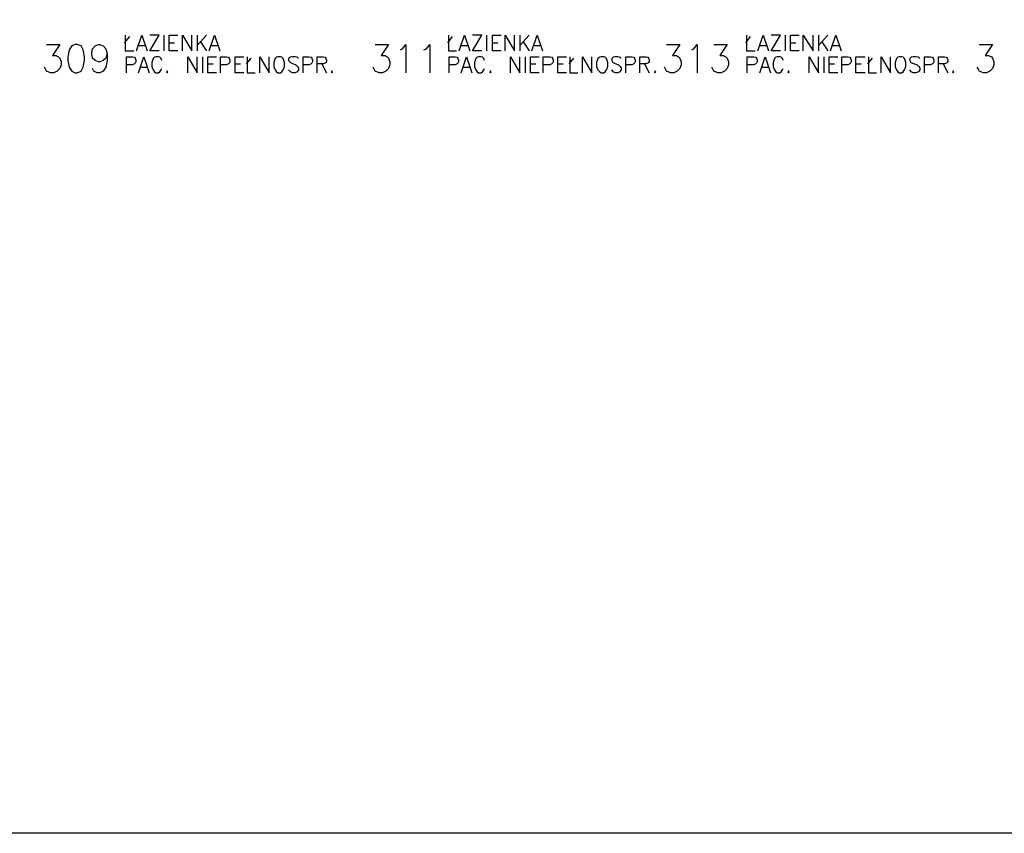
# Model space of a CAD drawing. Header units: millimetres. Extents: x 1 to 17496, y 1 to 30809.
# Tile 162 of 256: x 7530 to 8773, y 26806 to 27834. Entities that reach past the tile are written whole.
import ezdxf

# ---------------------------------------------------------------- set-up
doc = ezdxf.new("R2010")
doc.units = ezdxf.units.MM
doc.layers.add('Opisy', color=255, linetype='Continuous')
doc.layers.add('PDF _Geometria', color=7, linetype='Continuous')

msp = doc.modelspace()

# ---------------------------------------------------------------- linework, layer by layer
at = {"layer": 'Opisy', "color": 7, "lineweight": 25}
for points in [[(7661.9, 27804.8), (7668.6, 27812.4)], [(7662.7, 27814.1), (7662.7, 27794.7), (7673.7, 27794.7)], [(7677, 27794.7), (7683.8, 27814.1), (7690.5, 27794.7)], [(7705.7, 27794.7), (7693.9, 27794.7), (7705.7, 27814.1), (7693.9, 27814.1)], [(7711.6, 27814.1), (7711.6, 27794.7)], [(7729.2, 27794.7), (7718.3, 27794.7), (7718.3, 27814.1), (7729.2, 27814.1)], [(7735.1, 27794.7), (7735.1, 27814.1), (7746.9, 27794.7), (7746.9, 27814.1)], [(7753.7, 27814.1), (7753.7, 27794.7)], [(7765.5, 27814.1), (7753.7, 27801.4)], [(7757.9, 27805.7), (7765.5, 27794.7)], [(7768.8, 27794.7), (7775.6, 27814.1), (7782.3, 27794.7)], [(8070.3, 27804.8), (8076.2, 27812.4)], [(8071.2, 27814.1), (8071.2, 27794.7), (8081.3, 27794.7)], [(8084.7, 27794.7), (8091.4, 27814.1), (8098.1, 27794.7)], [(8113.3, 27794.7), (8101.5, 27794.7), (8113.3, 27814.1), (8101.5, 27814.1)], [(8119.2, 27814.1), (8119.2, 27794.7)], [(8137.7, 27794.7), (8126.8, 27794.7), (8126.8, 27814.1), (8137.7, 27814.1)], [(8142.8, 27794.7), (8142.8, 27814.1), (8154.6, 27794.7), (8154.6, 27814.1)], [(8161.3, 27814.1), (8161.3, 27794.7)], [(8173.1, 27814.1), (8161.3, 27801.4)], [(8165.5, 27805.7), (8173.1, 27794.7)], [(8176.5, 27794.7), (8183.2, 27814.1), (8189.9, 27794.7)], [(8446.8, 27804.8), (8452.7, 27812.4)], [(8447.7, 27814.1), (8447.7, 27794.7), (8458.6, 27794.7)], [(8462, 27794.7), (8468.7, 27814.1), (8475.5, 27794.7)], [(8490.6, 27794.7), (8478.8, 27794.7), (8490.6, 27814.1), (8478.8, 27814.1)], [(8496.5, 27814.1), (8496.5, 27794.7)], [(8514.2, 27794.7), (8503.3, 27794.7), (8503.3, 27814.1), (8514.2, 27814.1)], [(8519.3, 27794.7), (8519.3, 27814.1), (8531.9, 27794.7), (8531.9, 27814.1)], [(8538.6, 27814.1), (8538.6, 27794.7)], [(8550.4, 27814.1), (8538.6, 27801.4)], [(8542.8, 27805.7), (8550.4, 27794.7)], [(8553.8, 27794.7), (8560.5, 27814.1), (8567.3, 27794.7)], [(7563.3, 27802.3), (7580.2, 27802.3), (7570.9, 27788.8), (7575.1, 27788.8), (7578.5, 27787.1), (7580.2, 27785.4), (7581.9, 27780.4), (7581.9, 27777), (7580.2, 27772), (7576.8, 27768.6), (7572.6, 27766.9), (7568.4, 27766.9), (7563.3, 27768.6), (7562.5, 27770.3), (7560.8, 27773.7)], [(7640, 27790.5), (7638.3, 27785.4), (7634.9, 27782.1), (7630.7, 27780.4), (7629, 27780.4), (7624.8, 27782.1), (7621.4, 27785.4), (7620.6, 27790.5), (7620.6, 27792.2), (7621.4, 27797.2), (7624.8, 27800.6), (7629, 27802.3), (7630.7, 27802.3), (7634.9, 27800.6), (7638.3, 27797.2), (7640, 27790.5), (7640, 27782.1), (7638.3, 27773.7), (7634.9, 27768.6), (7630.7, 27766.9), (7627.3, 27766.9), (7623.1, 27768.6), (7621.4, 27772)], [(7679.6, 27801.4), (7688, 27801.4)], [(7718.3, 27804.8), (7725, 27804.8)], [(7771.4, 27801.4), (7779.8, 27801.4)], [(7978.5, 27802.3), (7995.4, 27802.3), (7986.1, 27788.8), (7991.2, 27788.8), (7993.7, 27787.1), (7995.4, 27785.4), (7997.1, 27780.4), (7997.1, 27777), (7995.4, 27772), (7992, 27768.6), (7987.8, 27766.9), (7983.6, 27766.9), (7978.5, 27768.6), (7977.7, 27770.3), (7976, 27773.7)], [(8010.5, 27795.6), (8013.1, 27797.2), (8017.3, 27802.3), (8017.3, 27766.9)], [(8040, 27795.6), (8043.4, 27797.2), (8047.6, 27802.3), (8047.6, 27766.9)], [(8087.2, 27801.4), (8095.6, 27801.4)], [(8126.8, 27804.8), (8133.5, 27804.8)], [(8179, 27801.4), (8187.4, 27801.4)], [(8346.6, 27802.3), (8363.4, 27802.3), (8354.2, 27788.8), (8359.2, 27788.8), (8361.8, 27787.1), (8363.4, 27785.4), (8365.1, 27780.4), (8365.1, 27777), (8363.4, 27772), (8360.1, 27768.6), (8355.9, 27766.9), (8351.7, 27766.9), (8346.6, 27768.6), (8345.8, 27770.3), (8344.1, 27773.7)], [(8378.6, 27795.6), (8381.1, 27797.2), (8385.3, 27802.3), (8385.3, 27766.9)], [(8406.4, 27802.3), (8423.2, 27802.3), (8414, 27788.8), (8418.2, 27788.8), (8421.6, 27787.1), (8423.2, 27785.4), (8424.9, 27780.4), (8424.9, 27777), (8423.2, 27772), (8419.9, 27768.6), (8415.7, 27766.9), (8411.4, 27766.9), (8406.4, 27768.6), (8405.6, 27770.3), (8403.9, 27773.7)], [(8464.5, 27801.4), (8472.9, 27801.4)], [(8503.3, 27804.8), (8510, 27804.8)], [(8556.3, 27801.4), (8564.7, 27801.4)], [(8741.6, 27802.3), (8758.4, 27802.3), (8749.2, 27788.8), (8753.4, 27788.8), (8756.8, 27787.1), (8758.4, 27785.4), (8760.1, 27780.4), (8760.1, 27777), (8758.4, 27772), (8755.1, 27768.6), (8750.9, 27766.9), (8746.7, 27766.9), (8741.6, 27768.6), (8740.8, 27770.3), (8739.1, 27773.7)], [(7664.4, 27766.9), (7664.4, 27787.1), (7672, 27787.1), (7674.5, 27786.3), (7675.3, 27785.4), (7676.2, 27782.9), (7676.2, 27780.4), (7675.3, 27778.7), (7674.5, 27777.9), (7672, 27777), (7664.4, 27777)], [(7679.6, 27766.9), (7686.3, 27787.1), (7693, 27766.9)], [(7709, 27782.1), (7708.2, 27784.6), (7706.5, 27786.3), (7704.8, 27787.1), (7701.5, 27787.1), (7699.8, 27786.3), (7698.1, 27784.6), (7697.2, 27782.1), (7696.4, 27779.6), (7696.4, 27774.5), (7697.2, 27772), (7698.1, 27770.3), (7699.8, 27767.8), (7701.5, 27766.9), (7704.8, 27766.9), (7706.5, 27767.8), (7708.2, 27770.3), (7709, 27772)], [(7741.9, 27766.9), (7741.9, 27787.1), (7753.7, 27766.9), (7753.7, 27787.1)], [(7760.4, 27787.1), (7760.4, 27766.9)], [(7778.1, 27766.9), (7767.1, 27766.9), (7767.1, 27787.1), (7778.1, 27787.1)], [(7783.1, 27766.9), (7783.1, 27787.1), (7790.7, 27787.1), (7793.3, 27786.3), (7794.1, 27785.4), (7794.9, 27782.9), (7794.9, 27780.4), (7794.1, 27778.7), (7793.3, 27777.9), (7790.7, 27777), (7783.1, 27777)], [(7812.6, 27766.9), (7801.7, 27766.9), (7801.7, 27787.1), (7812.6, 27787.1)], [(7816, 27777.9), (7821.9, 27785.4)], [(7816.8, 27787.1), (7816.8, 27766.9), (7826.9, 27766.9)], [(7832.8, 27766.9), (7832.8, 27787.1), (7844.6, 27766.9), (7844.6, 27787.1)], [(7881.7, 27784.6), (7880, 27786.3), (7877.5, 27787.1), (7874.1, 27787.1), (7871.6, 27786.3), (7869.1, 27784.6), (7869.1, 27782.1), (7870.7, 27780.4), (7871.6, 27779.6), (7873.3, 27778.7), (7878.3, 27777), (7880, 27775.3), (7880.8, 27774.5), (7881.7, 27772.8), (7881.7, 27770.3), (7880, 27767.8), (7877.5, 27766.9), (7874.1, 27766.9), (7871.6, 27767.8), (7869.1, 27770.3)], [(7887.6, 27766.9), (7887.6, 27787.1), (7895.2, 27787.1), (7897.7, 27786.3), (7898.5, 27785.4), (7899.4, 27782.9), (7899.4, 27780.4), (7898.5, 27778.7), (7897.7, 27777.9), (7895.2, 27777), (7887.6, 27777)], [(7905.3, 27766.9), (7905.3, 27787.1), (7912.9, 27787.1), (7915.4, 27786.3), (7916.2, 27785.4), (7917.1, 27782.9), (7917.1, 27781.2), (7916.2, 27779.6), (7915.4, 27778.7), (7912.9, 27777.9), (7905.3, 27777.9)], [(8072, 27766.9), (8072, 27787.1), (8079.6, 27787.1), (8082.1, 27786.3), (8083, 27785.4), (8083.8, 27782.9), (8083.8, 27780.4), (8083, 27778.7), (8082.1, 27777.9), (8079.6, 27777), (8072, 27777)], [(8087.2, 27766.9), (8093.9, 27787.1), (8100.7, 27766.9)], [(8116.7, 27782.1), (8115.8, 27784.6), (8114.1, 27786.3), (8112.5, 27787.1), (8109.1, 27787.1), (8107.4, 27786.3), (8105.7, 27784.6), (8104.9, 27782.1), (8104, 27779.6), (8104, 27774.5), (8104.9, 27772), (8105.7, 27770.3), (8107.4, 27767.8), (8109.1, 27766.9), (8112.5, 27766.9), (8114.1, 27767.8), (8115.8, 27770.3), (8116.7, 27772)], [(8149.5, 27766.9), (8149.5, 27787.1), (8161.3, 27766.9), (8161.3, 27787.1)], [(8168, 27787.1), (8168, 27766.9)], [(8185.7, 27766.9), (8174.8, 27766.9), (8174.8, 27787.1), (8185.7, 27787.1)], [(8190.8, 27766.9), (8190.8, 27787.1), (8199.2, 27787.1), (8201.7, 27786.3), (8202.6, 27785.4), (8203.4, 27782.9), (8203.4, 27780.4), (8202.6, 27778.7), (8201.7, 27777.9), (8199.2, 27777), (8190.8, 27777)], [(8220.3, 27766.9), (8209.3, 27766.9), (8209.3, 27787.1), (8220.3, 27787.1)], [(8223.6, 27777.9), (8229.5, 27785.4)], [(8224.5, 27787.1), (8224.5, 27766.9), (8234.6, 27766.9)], [(8240.5, 27766.9), (8240.5, 27787.1), (8252.3, 27766.9), (8252.3, 27787.1)], [(8289.3, 27784.6), (8287.6, 27786.3), (8285.1, 27787.1), (8281.7, 27787.1), (8279.2, 27786.3), (8277.5, 27784.6), (8277.5, 27782.1), (8278.4, 27780.4), (8279.2, 27779.6), (8280.9, 27778.7), (8286, 27777), (8287.6, 27775.3), (8288.5, 27774.5), (8289.3, 27772.8), (8289.3, 27770.3), (8287.6, 27767.8), (8285.1, 27766.9), (8281.7, 27766.9), (8279.2, 27767.8), (8277.5, 27770.3)], [(8295.2, 27766.9), (8295.2, 27787.1), (8302.8, 27787.1), (8305.3, 27786.3), (8306.2, 27785.4), (8307, 27782.9), (8307, 27780.4), (8306.2, 27778.7), (8305.3, 27777.9), (8302.8, 27777), (8295.2, 27777)], [(8312.9, 27766.9), (8312.9, 27787.1), (8320.5, 27787.1), (8323, 27786.3), (8323.9, 27785.4), (8324.7, 27782.9), (8324.7, 27781.2), (8323.9, 27779.6), (8323, 27778.7), (8320.5, 27777.9), (8312.9, 27777.9)], [(8448.5, 27766.9), (8448.5, 27787.1), (8456.9, 27787.1), (8459.5, 27786.3), (8460.3, 27785.4), (8461.1, 27782.9), (8461.1, 27780.4), (8460.3, 27778.7), (8459.5, 27777.9), (8456.9, 27777), (8448.5, 27777)], [(8464.5, 27766.9), (8471.2, 27787.1), (8478, 27766.9)], [(8494, 27782.1), (8493.1, 27784.6), (8491.5, 27786.3), (8489.8, 27787.1), (8486.4, 27787.1), (8484.7, 27786.3), (8483, 27784.6), (8482.2, 27782.1), (8481.4, 27779.6), (8481.4, 27774.5), (8482.2, 27772), (8483, 27770.3), (8484.7, 27767.8), (8486.4, 27766.9), (8489.8, 27766.9), (8491.5, 27767.8), (8493.1, 27770.3), (8494, 27772)], [(8526.8, 27766.9), (8526.8, 27787.1), (8538.6, 27766.9), (8538.6, 27787.1)], [(8545.4, 27787.1), (8545.4, 27766.9)], [(8563, 27766.9), (8552.1, 27766.9), (8552.1, 27787.1), (8563, 27787.1)], [(8568.1, 27766.9), (8568.1, 27787.1), (8575.7, 27787.1), (8578.2, 27786.3), (8579.1, 27785.4), (8579.9, 27782.9), (8579.9, 27780.4), (8579.1, 27778.7), (8578.2, 27777.9), (8575.7, 27777), (8568.1, 27777)], [(8597.6, 27766.9), (8585.8, 27766.9), (8585.8, 27787.1), (8597.6, 27787.1)], [(8600.9, 27777.9), (8606.8, 27785.4)], [(8601.8, 27787.1), (8601.8, 27766.9), (8611.9, 27766.9)], [(8617.8, 27766.9), (8617.8, 27787.1), (8629.6, 27766.9), (8629.6, 27787.1)], [(8666.6, 27784.6), (8665, 27786.3), (8661.6, 27787.1), (8658.2, 27787.1), (8655.7, 27786.3), (8654, 27784.6), (8654, 27782.1), (8654.9, 27780.4), (8655.7, 27779.6), (8657.4, 27778.7), (8663.3, 27777), (8665, 27775.3), (8665.8, 27774.5), (8666.6, 27772.8), (8666.6, 27770.3), (8665, 27767.8), (8661.6, 27766.9), (8658.2, 27766.9), (8655.7, 27767.8), (8654, 27770.3)], [(8672.5, 27766.9), (8672.5, 27787.1), (8680.1, 27787.1), (8682.6, 27786.3), (8683.5, 27785.4), (8684.3, 27782.9), (8684.3, 27780.4), (8683.5, 27778.7), (8682.6, 27777.9), (8680.1, 27777), (8672.5, 27777)], [(8690.2, 27766.9), (8690.2, 27787.1), (8697.8, 27787.1), (8700.3, 27786.3), (8701.2, 27785.4), (8702, 27782.9), (8702, 27781.2), (8701.2, 27779.6), (8700.3, 27778.7), (8697.8, 27777.9), (8690.2, 27777.9)], [(7682.1, 27773.7), (7690.5, 27773.7)], [(7767.1, 27777.9), (7773.9, 27777.9)], [(7801.7, 27777.9), (7808.4, 27777.9)], [(7911.2, 27777.9), (7917.1, 27766.9)], [(8089.7, 27773.7), (8098.1, 27773.7)], [(8174.8, 27777.9), (8181.5, 27777.9)], [(8209.3, 27777.9), (8216.1, 27777.9)], [(8318.8, 27777.9), (8324.7, 27766.9)], [(8467, 27773.7), (8475.5, 27773.7)], [(8552.1, 27777.9), (8558.8, 27777.9)], [(8585.8, 27777.9), (8592.5, 27777.9)], [(8696.1, 27777.9), (8702, 27766.9)]]:
    msp.add_lwpolyline(points, dxfattribs=at)
for points in [[(7599.5, 27802.3), (7595.3, 27800.6), (7592, 27795.6), (7590.3, 27787.1), (7590.3, 27782.1), (7592, 27773.7), (7595.3, 27768.6), (7599.5, 27766.9), (7602.1, 27766.9), (7607.1, 27768.6), (7609.7, 27773.7), (7611.3, 27782.1), (7611.3, 27787.1), (7609.7, 27795.6), (7607.1, 27800.6), (7602.1, 27802.3)], [(7855.6, 27787.1), (7853.9, 27786.3), (7852.2, 27784.6), (7851.4, 27782.1), (7850.5, 27779.6), (7850.5, 27774.5), (7851.4, 27772), (7852.2, 27770.3), (7853.9, 27767.8), (7855.6, 27766.9), (7858.9, 27766.9), (7860.6, 27767.8), (7862.3, 27770.3), (7863.2, 27772), (7864, 27774.5), (7864, 27779.6), (7863.2, 27782.1), (7862.3, 27784.6), (7860.6, 27786.3), (7858.9, 27787.1)], [(8264.1, 27787.1), (8262.4, 27786.3), (8259.8, 27784.6), (8259, 27782.1), (8258.2, 27779.6), (8258.2, 27774.5), (8259, 27772), (8259.8, 27770.3), (8262.4, 27767.8), (8264.1, 27766.9), (8267.4, 27766.9), (8269.1, 27767.8), (8270.8, 27770.3), (8271.6, 27772), (8272.5, 27774.5), (8272.5, 27779.6), (8271.6, 27782.1), (8270.8, 27784.6), (8269.1, 27786.3), (8267.4, 27787.1)], [(8640.5, 27787.1), (8638.8, 27786.3), (8637.2, 27784.6), (8636.3, 27782.1), (8635.5, 27779.6), (8635.5, 27774.5), (8636.3, 27772), (8637.2, 27770.3), (8638.8, 27767.8), (8640.5, 27766.9), (8643.9, 27766.9), (8645.6, 27767.8), (8647.3, 27770.3), (8648.1, 27772), (8649, 27774.5), (8649, 27779.6), (8648.1, 27782.1), (8647.3, 27784.6), (8645.6, 27786.3), (8643.9, 27787.1)], [(7715.8, 27769.4), (7714.9, 27767.8), (7715.8, 27766.9), (7716.6, 27767.8)], [(7923.8, 27769.4), (7923, 27767.8), (7923.8, 27766.9), (7924.6, 27767.8)], [(8124.2, 27769.4), (8123.4, 27767.8), (8124.2, 27766.9), (8125.1, 27767.8)], [(8332.3, 27769.4), (8331.4, 27767.8), (8332.3, 27766.9), (8333.1, 27767.8)], [(8500.7, 27769.4), (8499.9, 27767.8), (8500.7, 27766.9), (8501.6, 27767.8)], [(8708.8, 27769.4), (8707.9, 27767.8), (8708.8, 27766.9), (8709.6, 27767.8)]]:
    msp.add_lwpolyline(points, close=True, dxfattribs=at)
at = {"layer": 'PDF _Geometria'}
msp.add_lwpolyline([(1887, 30808.7), (14038.1, 30808.7), (14038.1, 26805.9), (1887, 26805.9)], close=True, dxfattribs=at)

doc.saveas('drawing.dxf')
